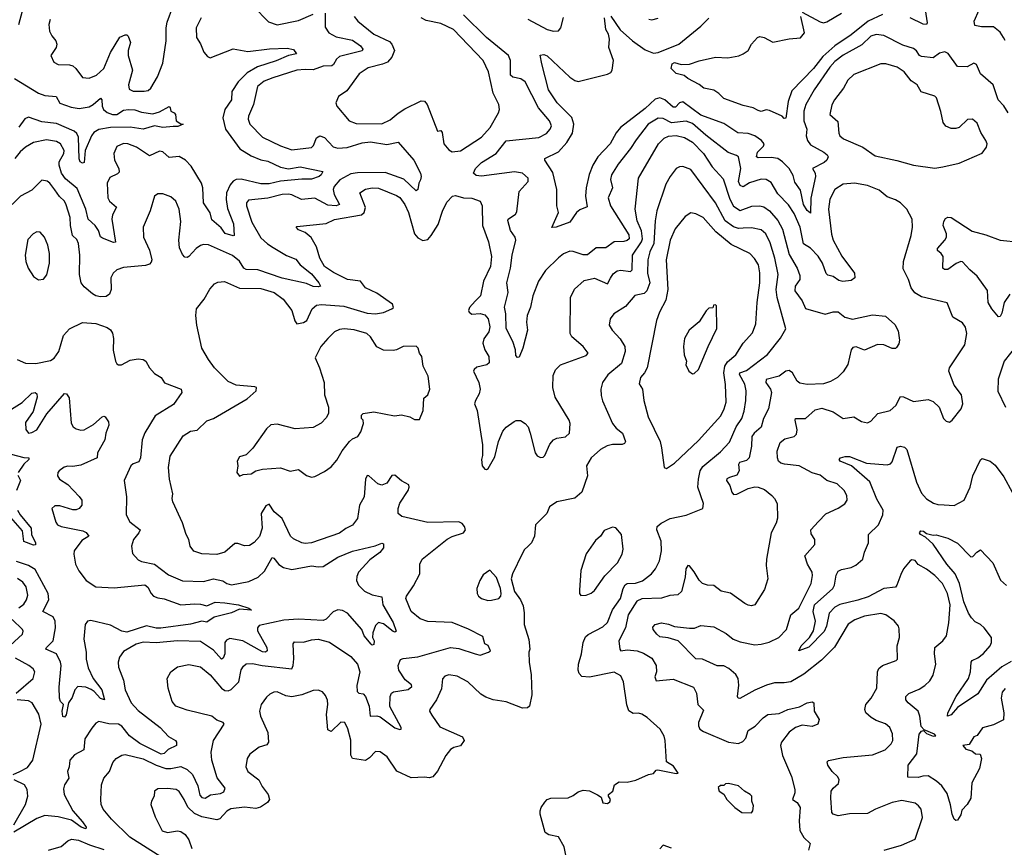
# Model space of a CAD drawing. Extents: x 2143765 to 2212931, y 878955 to 1017455.
# Tile 208 of 256: x 2149510 to 2155531, y 988712 to 993774. Entities that reach past the tile are written whole.
import ezdxf

# ---------------------------------------------------------------- set-up
doc = ezdxf.new("R2010")
doc.units = 0

msp = doc.modelspace()

# ---------------------------------------------------------------- linework, layer by layer
at = {"layer": '0CON20XD'}
for points in [[(2149525, 993827.1), (2149503.2, 993743.2)], [(2149697.1, 993775), (2149688.6, 993745), (2149692.5, 993705), (2149706, 993675), (2149731.9, 993645), (2149736.9, 993625), (2149732.5, 993605), (2149700, 993555), (2149718.8, 993515), (2149745, 993500), (2149815, 993497.5), (2149835, 993491.5), (2149854.4, 993475), (2149895, 993420.8), (2149935, 993416.7), (2149980.8, 993435), (2150025.4, 993475), (2150066.6, 993573.4), (2150122.7, 993667.3), (2150155, 993682.4), (2150165, 993682.5), (2150174, 993674), (2150187.3, 993635), (2150173.3, 993585), (2150174.7, 993554.7), (2150199.5, 993465), (2150175.7, 993375), (2150179.5, 993349.5), (2150205, 993337.1), (2150272.1, 993337.9), (2150295, 993342.2), (2150312.9, 993355), (2150353.5, 993425), (2150385, 993508.8), (2150405.9, 993645), (2150405.6, 993725), (2150411.7, 993758.3), (2150446.2, 993853.8)], [(2150939.2, 993855), (2151032.2, 993762.2), (2151085, 993743.6), (2151215, 993769.3), (2151305, 993807.7)], [(2154295, 993821.2), (2154405, 993761.3), (2154425, 993756.2), (2154445, 993761.1), (2154535, 993813.6)], [(2155040.4, 993875), (2155058.6, 993755), (2155054.1, 993745.9), (2155035, 993746.5), (2154955, 993785.9)], [(2155526.4, 993665), (2155505, 993697.8), (2155465, 993730), (2155390.3, 993730.3), (2155349.7, 993739.7), (2155347.2, 993765), (2155376.1, 993835)], [(2150619.2, 993785), (2150588.5, 993725), (2150591.1, 993665), (2150616.4, 993626.4), (2150635.8, 993575), (2150658.8, 993548.8), (2150675, 993541.2), (2150815, 993595.6), (2150905, 993579.1), (2151037, 993597), (2151145, 993600.4), (2151185, 993591.4), (2151203.3, 993565), (2151154.1, 993555.9), (2151078, 993522), (2150965, 993486.3), (2150900.4, 993449.6), (2150845.3, 993395), (2150806.7, 993335), (2150806.2, 993285), (2150765.3, 993224.7), (2150753.3, 993175), (2150769.4, 993105), (2150856.1, 992985), (2150925, 992942.4), (2150985, 992917.6), (2151028.3, 992908.3), (2151105, 992871.9), (2151155, 992863.1), (2151225, 992874.2), (2151363.3, 992845), (2151354.2, 992825), (2151342, 992815), (2151295, 992799.1), (2151235, 992799.6), (2151105, 992787.3), (2151035, 992770.7), (2150985, 992771.2), (2150865, 992798.6), (2150835, 992797.2), (2150815, 992786.2), (2150796.4, 992765), (2150774, 992716), (2150772.2, 992675), (2150780.5, 992620.5), (2150816.8, 992525), (2150822.5, 992455), (2150815, 992452), (2150767.1, 992467.1), (2150741.8, 992501.8), (2150685, 992550), (2150675, 992593.8), (2150633.8, 992655), (2150630.9, 992745), (2150622.9, 992775), (2150558.9, 992878.9), (2150525, 992915.6), (2150485, 992938.5), (2150425, 992931.5), (2150385.4, 992965.4), (2150365, 992969.4), (2150305, 992941.2), (2150225, 992994.4), (2150171.2, 993015), (2150145, 993017.7), (2150105, 992999.2), (2150085.7, 992955), (2150090, 992915), (2150117.3, 992865), (2150118.2, 992841.8), (2150108.7, 992831.3), (2150061.1, 992808.9), (2150044.7, 992775.3), (2150048.9, 992685), (2150059.5, 992665), (2150101.7, 992628.3), (2150078.5, 992581.5), (2150073.7, 992555), (2150096.5, 992413.5), (2150085, 992410.8), (2150017.3, 992437.3), (2150005, 992446.2), (2149991.5, 992485), (2149971.5, 992515), (2149928.2, 992555), (2149914.8, 992615), (2149862.4, 992742.4), (2149790.6, 992800.6), (2149766.3, 992835), (2149751.9, 992885), (2149752.2, 992905), (2149780.8, 992955), (2149782.9, 992975), (2149760.6, 993015), (2149735, 993030), (2149675, 993039.1), (2149595, 993023.6), (2149545, 992995.4), (2149513.4, 992966.6), (2149480.4, 992925)], [(2151377.9, 993815), (2151378.8, 993728.8), (2151400.9, 993695), (2151445, 993669.3), (2151545, 993649.7), (2151593.5, 993615), (2151609.4, 993595), (2151605.3, 993584.7), (2151465, 993548.5), (2151446.7, 993533.3), (2151430, 993500), (2151418, 993492), (2151365, 993490.9), (2151305, 993467.7), (2151255, 993470.7), (2151205, 993464.8), (2151058.8, 993418.8), (2151005, 993397.9), (2150965, 993365.6), (2150940.8, 993255), (2150909.6, 993185), (2150907.3, 993165), (2150917.8, 993135), (2150994.3, 993055), (2151105, 993002.3), (2151175, 992978.2), (2151295, 992991.8), (2151307.3, 993005), (2151325, 993052), (2151345.8, 993064.2), (2151375, 993053.5), (2151427, 992997), (2151455, 992988), (2151513, 992993), (2151605, 993021.2), (2151655, 993027.9), (2151755, 993011.1), (2151824.3, 993024.3), (2151920.4, 992915), (2151961.8, 992835), (2151965.5, 992815), (2151960.6, 992795), (2151950, 992775), (2151944.2, 992735.8), (2151935, 992728), (2151858.2, 992798.2), (2151745, 992839.6), (2151575, 992838.4), (2151535, 992831.7), (2151468.2, 992795), (2151432.9, 992755), (2151428.1, 992735), (2151432.4, 992705), (2151465.5, 992645), (2151444.8, 992635.2), (2151395, 992639.5), (2151315, 992682.4), (2151233.9, 992673.9), (2151175, 992704.1), (2151155, 992708.2), (2151115, 992704.3), (2151027.6, 992682.4), (2150908.9, 992671.1), (2150897.1, 992655), (2150896.7, 992635), (2150928.9, 992535), (2150985, 992439.5), (2151025, 992402.5), (2151059.5, 992380.5), (2151142.1, 992332.1), (2151199.6, 992309.6), (2151226.1, 992275), (2151295, 992219.5), (2151340, 992165), (2151348.8, 992145), (2151335, 992139.5), (2151305, 992142.4), (2151265, 992160.5), (2151115, 992193.5), (2150965.9, 992244.1), (2150895, 992246), (2150881.8, 992255), (2150855, 992296.6), (2150811.3, 992331.3), (2150665, 992396.9), (2150635, 992399.6), (2150615, 992393.5), (2150588.9, 992375), (2150545, 992326.5), (2150535, 992320), (2150520.9, 992320.9), (2150505, 992338), (2150488.5, 992378.5), (2150482.9, 992425), (2150495, 992540), (2150486.1, 992616.1), (2150465.4, 992665.4), (2150435, 992691.4), (2150385, 992709.2), (2150355, 992710), (2150334.4, 992695.6), (2150308.6, 992605), (2150264.4, 992505), (2150267.8, 992445), (2150303.8, 992365), (2150318.8, 992305), (2150315, 992290.8), (2150305, 992280), (2150280, 992270), (2150145, 992259.4), (2150104.2, 992245), (2150081.9, 992225), (2150067.8, 992195), (2150069.5, 992125), (2150058.9, 992095), (2150039.2, 992080.8), (2150005, 992078.5), (2149975, 992085.5), (2149955, 992097.5), (2149905, 992140), (2149886.9, 992165), (2149875.4, 992215), (2149878.2, 992335), (2149870.8, 992405), (2149859.5, 992429.5), (2149832.5, 992455), (2149821.6, 992515), (2149820, 992565), (2149795, 992642), (2149783.5, 992665), (2149753.9, 992693.9), (2149725, 992734.5)], [(2151554.6, 993794.6), (2151577.1, 993765), (2151675, 993685.4), (2151770.9, 993640.9), (2151786.8, 993625), (2151802.8, 993585), (2151786.7, 993545), (2151759.5, 993515), (2151728.5, 993501.5), (2151640.3, 993479.7), (2151585.9, 993444.1), (2151510.4, 993339.6), (2151459.2, 993305), (2151444.2, 993265), (2151449.2, 993245), (2151524.3, 993155), (2151568.6, 993138.6), (2151725, 993137.7), (2151775, 993160.9), (2151825, 993202.1), (2151865, 993229.6), (2151965, 993277.5), (2151985, 993276.4), (2152001.3, 993255), (2152065, 993092.5), (2152085, 993096.7), (2152093.9, 993083.9), (2152104.4, 993014.4), (2152135, 992977.5), (2152155, 992965.7), (2152205, 992972.5)], [(2152205, 992972.5), (2152335, 993055.6), (2152387.3, 993115), (2152437.1, 993205), (2152444, 993225), (2152439.2, 993255), (2152405.3, 993325.3), (2152376.2, 993455), (2152344.4, 993525), (2152163.8, 993713.8), (2152085, 993752), (2151995, 993768.9), (2151964.6, 993785)], [(2154394.6, 990705.4), (2154438.6, 990751.4), (2154515, 990787.1), (2154556.3, 990813.7), (2154569.2, 990835), (2154567.1, 990865), (2154552, 990895), (2154509.2, 990935), (2154445, 990955.6), (2154405, 990988.6), (2154355, 991002.5), (2154276.7, 991045), (2154186.4, 991056.4), (2154165, 991062.9), (2154150.8, 991075), (2154142.9, 991095), (2154142.5, 991135), (2154160.8, 991189.2), (2154189.3, 991210.7), (2154245, 991225.6), (2154261.1, 991238.9), (2154263.9, 991265), (2154251.1, 991325), (2154254.2, 991335), (2154315, 991335.6), (2154375, 991389.1), (2154415, 991399.1), (2154484, 991375), (2154545, 991334.2), (2154610, 991345), (2154657.5, 991317.5), (2154695, 991309.2), (2154715, 991319.2), (2154758, 991365), (2154832, 991385), (2154866.7, 991415), (2154895, 991468.8), (2154915, 991467.1), (2154975, 991438.6), (2155065, 991452), (2155095, 991438.8), (2155133.3, 991405), (2155158.8, 991335), (2155175, 991318), (2155195, 991312.5), (2155211.2, 991325), (2155266.2, 991395), (2155276.7, 991425), (2155269.5, 991479.5), (2155225, 991540), (2155191.4, 991625), (2155195.8, 991645), (2155289.4, 991785), (2155301.9, 991855), (2155293, 991893), (2155275, 991920), (2155215.6, 991955.6), (2155182.3, 992042.3), (2155025, 992078.8), (2154983.8, 992103.8), (2154960.8, 992135), (2154945, 992186.2), (2154911.3, 992251.3), (2154914.6, 992295.4), (2154960.9, 992455), (2154968.5, 992505), (2154967.5, 992555), (2154934.4, 992615), (2154895.8, 992655), (2154865, 992673.3), (2154815, 992690), (2154765, 992732.7), (2154695, 992759.7), (2154614.8, 992774.8), (2154545, 992768.6), (2154495, 992736.7), (2154464.2, 992675.8), (2154456.6, 992615), (2154473.3, 992463.3), (2154484.1, 992425), (2154537.9, 992327.9), (2154614.2, 992225), (2154616.2, 992195), (2154595, 992178.6), (2154543.6, 992173.6), (2154519.1, 992179.1), (2154485, 992203.1), (2154451.7, 992211.7), (2154442.4, 992222.4), (2154419.2, 992285), (2154391.7, 992328.3), (2154345, 992376.5), (2154303.7, 992403.7), (2154281.6, 992505), (2154245, 992589.5), (2154211.2, 992641.2), (2154145, 992708.5), (2154105, 992777.9), (2154075, 992796), (2154045, 992799.7), (2153972.5, 992777.5), (2153935, 992752.3), (2153915, 992760.4), (2153905.7, 992785), (2153919.5, 992865), (2153904.7, 992934.7), (2153894, 992944), (2153841.6, 992961.6), (2153705, 993068.2), (2153625, 993139.5), (2153585, 993153.4), (2153495, 993142.8), (2153445, 993170), (2153415, 993172.7), (2153353.7, 993136.3), (2153279.5, 993040.5), (2153244.2, 992985.8), (2153168.7, 992891.3), (2153129.1, 992825), (2153122.7, 992797.3), (2153135.4, 992745), (2153109.3, 992685), (2153123.1, 992635), (2153235, 992458.1), (2153236.4, 992435), (2153225, 992423.9), (2153205, 992417.8), (2153144.4, 992415.6), (2153095, 992378.1), (2153035, 992379.6), (2152983.2, 992336.8), (2152955, 992335.6), (2152895, 992357.1), (2152875, 992358.6), (2152835, 992343.1), (2152805, 992318.8), (2152725, 992240), (2152682.1, 992175), (2152647.5, 992085), (2152633.2, 992016.8), (2152613.8, 991965), (2152608.9, 991925), (2152616.2, 991875), (2152586.4, 991765), (2152565, 991710), (2152555, 991707.5), (2152545, 991720), (2152542.5, 991755), (2152525.4, 991805.4), (2152485.3, 991885), (2152482.5, 991975), (2152474.6, 992015.4), (2152496.8, 992105), (2152488.8, 992165), (2152512.1, 992255), (2152521.8, 992335), (2152543.8, 992425), (2152539.5, 992445), (2152510.9, 992485), (2152494.6, 992545.4), (2152497.1, 992555), (2152541.4, 992585), (2152550.7, 992599.3), (2152565, 992723.3), (2152618.6, 992785), (2152620, 992805), (2152584.7, 992834.7), (2152535, 992843.2), (2152335, 992817.2), (2152302.2, 992822.2), (2152285.8, 992835), (2152297.8, 992865), (2152335, 992901.5), (2152424.4, 992955.6), (2152485, 993033.5), (2152685, 993054.6), (2152730.9, 993079.1), (2152753.1, 993105), (2152761.1, 993125), (2152749.5, 993155), (2152682.5, 993235), (2152600.5, 993395), (2152573.6, 993413.6), (2152525, 993423.8), (2152510.9, 993435), (2152512.4, 993525), (2152498.2, 993555), (2152365, 993666.2), (2152224.7, 993804.7)], [(2152617.1, 993777.1), (2152735, 993714.4), (2152775, 993704.2), (2152805, 993706.7), (2152818.8, 993725), (2152835, 993787.5)], [(2155554.4, 993205), (2155527.8, 993247.8), (2155493.5, 993285), (2155462.5, 993375), (2155385, 993442.5), (2155360, 993500), (2155345, 993508.8), (2155303.5, 993486.5), (2155245, 993488.8), (2155187.4, 993567.4), (2155167.3, 993577.3), (2155135, 993570.6), (2155095, 993540.9), (2155025, 993548.9), (2155012.2, 993555), (2154994, 993584), (2154975, 993598.8), (2154909.6, 993619.6), (2154795, 993678.7), (2154746.6, 993683.4), (2154715, 993673.1), (2154659.9, 993620.1), (2154545, 993557.6), (2154495, 993517.8), (2154464.7, 993485), (2154368.9, 993345), (2154317.8, 993255), (2154305.3, 993215), (2154304, 993155), (2154322.8, 993105), (2154319.7, 993065), (2154326.7, 993035), (2154345, 993009.7), (2154427.8, 992965), (2154447.7, 992947.7), (2154453.1, 992935), (2154445.5, 992915), (2154429.7, 992900.3), (2154356.9, 992865), (2154373.3, 992835), (2154376.7, 992815), (2154346.9, 992683.1), (2154345, 992590), (2154325, 992607.5), (2154302.6, 992645), (2154285, 992731.9), (2154249.9, 992779.9), (2154239.1, 992820.9), (2154215, 992864.5), (2154175, 992905.5), (2154146, 992925), (2154105, 992931.3), (2154025, 992930), (2154016, 992935), (2154021.5, 992965), (2154059, 993001), (2154063.1, 993015), (2154046, 993035), (2154005, 993064.7), (2153965, 993078.1), (2153902.1, 993082.1), (2153815, 993139.2), (2153675, 993190), (2153565, 993271.5), (2153545, 993265.5), (2153519.9, 993240.1), (2153505, 993238.4), (2153455, 993283.5), (2153425, 993297.4), (2153395, 993288.4), (2153335, 993230.4), (2153183.1, 993115), (2153157.5, 993082.5), (2153120.4, 993015), (2153045, 992935.5), (2153014.4, 992884.4), (2152992.8, 992827.2), (2152973.5, 992745), (2152970.5, 992695), (2152979.4, 992630.6), (2152935, 992612), (2152915, 992595.8), (2152875, 992536), (2152790, 992505), (2152764.2, 992504.2), (2152804.2, 992595), (2152794, 992635), (2152794.3, 992735), (2152770.6, 992840.6), (2152720.8, 992915), (2152722, 992925), (2152804.8, 992965.2), (2152856.1, 993023.9), (2152890.4, 993079.6), (2152899.1, 993135), (2152886.9, 993176.9), (2152797.1, 993265), (2152744.5, 993345), (2152703.1, 993505), (2152692.5, 993557.5), (2152715, 993560.8), (2152735, 993552.9), (2152875, 993423.5), (2152905, 993401.5), (2152925, 993395.5), (2153105, 993441.5), (2153125, 993451.9), (2153132.5, 993465), (2153141.4, 993525), (2153113.6, 993605), (2153117.5, 993655), (2153110.6, 993685), (2153094.6, 993715), (2153086.4, 993786.4)], [(2153125, 993795.5), (2153182.8, 993712.8), (2153256.9, 993645), (2153335, 993589.5), (2153385, 993568.9), (2153415, 993574.2), (2153541.4, 993625), (2153675.5, 993734.5), (2153725, 993784.2)], [(2153357.4, 993777.4), (2153375, 993774.4), (2153415, 993782.9)], [(2154785, 993806.1), (2154697.9, 993765), (2154595, 993681.6), (2154495, 993615.5), (2154421.5, 993548.5), (2154365, 993476.6), (2154230.8, 993339.2), (2154208.4, 993275), (2154195, 993172.5), (2154185, 993170), (2154172.5, 993185), (2154095, 993218.8), (2154075, 993223.8), (2154045, 993213.8), (2154025, 993218.8), (2153994.4, 993234.4), (2153935, 993248.6), (2153815, 993291.8), (2153785, 993323.3), (2153755, 993343.3), (2153693.8, 993355), (2153665, 993378), (2153595, 993414.3), (2153573.4, 993433.4), (2153525, 993445.5), (2153493.8, 993475), (2153500, 993505), (2153515, 993512.9), (2153555, 993500.6), (2153605, 993502.5), (2153665, 993523.1), (2153764.5, 993545.5), (2153839.5, 993540.5), (2153907.3, 993552.7), (2153934.5, 993565.5), (2153963.6, 993586.4), (2153984.6, 993625.4), (2154022, 993665), (2154035, 993670.8), (2154063.3, 993665), (2154115, 993636), (2154215, 993657.1), (2154285, 993663.5), (2154310, 993695), (2154286.9, 993793.1)], [(2155536.9, 993646.9), (2155526.4, 993665)], [(2155105, 992866.9), (2155155, 992873.5), (2155255, 992896.9), (2155395, 992958), (2155422, 992995), (2155425.8, 993015), (2155418.6, 993035), (2155386.9, 993085), (2155365, 993142), (2155336.4, 993166.4), (2155305, 993164.2), (2155255, 993115.6), (2155235, 993108.2), (2155205, 993108.5), (2155172.7, 993122.7), (2155156.2, 993146.2), (2155143.4, 993213.4), (2155116.4, 993296.4), (2155105, 993306.9), (2155022.4, 993332.4), (2154998, 993375), (2154960.9, 993400.9), (2154917.8, 993455), (2154875, 993483.5), (2154805.4, 993505.4), (2154775, 993504.7), (2154610.8, 993439.2), (2154573.3, 993405), (2154547.8, 993355), (2154491.9, 993285), (2154476.2, 993253.8), (2154462.9, 993195), (2154511.8, 993151.8), (2154519.7, 993079.7), (2154525.8, 993065), (2154548, 993045), (2154665, 992993.8), (2154741.7, 992941.7), (2154873.8, 992913.8), (2154975, 992884.4), (2155105, 992866.9)], [(2149479.4, 993415), (2149625, 993324.6), (2149665, 993310), (2149733.8, 993305), (2149755, 993264.6), (2149825, 993238.9), (2149875, 993231.9), (2149935, 993241.6), (2149959.6, 993255), (2150005, 993294.3), (2150013.6, 993283.6), (2150014.8, 993244.8), (2150022.1, 993225), (2150045, 993206.8), (2150077.5, 993195), (2150105, 993195.3), (2150145, 993220.2), (2150176, 993226), (2150215, 993222.9), (2150255, 993209.1), (2150325, 993198.6), (2150365, 993210), (2150423.8, 993243.8), (2150431.2, 993235), (2150433.8, 993215), (2150455.7, 993205.7), (2150464, 993195), (2150467.5, 993155), (2150495, 993137.5), (2150510, 993135), (2150477.9, 993122.1), (2150449.1, 993120.9), (2150385, 993114.8), (2150335, 993124.7), (2150265, 993104.3), (2150186.7, 993116.7), (2150065, 993115.7), (2149995, 993103.2), (2149963.6, 993085), (2149949.3, 993065), (2149911.2, 992975), (2149905, 992900), (2149895, 992896), (2149880.8, 992905), (2149873.8, 992923.8), (2149870.2, 993055), (2149858.9, 993078.9), (2149843.5, 993093.5), (2149735, 993138.8), (2149645, 993149.7), (2149565, 993178.8), (2149542.3, 993167.7), (2149505, 993118)], [(2152632.2, 991245), (2152662.9, 991125), (2152675, 991106.2), (2152695, 991096.2), (2152711.7, 991098.3), (2152721.7, 991108.3), (2152750.9, 991179.1), (2152775, 991204.3), (2152795.4, 991214.6), (2152847.6, 991222.4), (2152872, 991245), (2152875.8, 991305), (2152870.6, 991325), (2152785.5, 991465.5), (2152770.6, 991525), (2152772.4, 991597.6), (2152786.8, 991633.2), (2152816.8, 991663.2), (2152975, 991721.4), (2152986, 991735), (2152956, 991776), (2152887.1, 991835), (2152876.7, 991855), (2152877.5, 992075), (2152903.2, 992126.8), (2152960.9, 992179.1), (2153025, 992194.4), (2153105, 992159.4), (2153123.3, 992193.3), (2153139.3, 992220.7), (2153162.6, 992237.4), (2153185, 992241.6), (2153245, 992233.9), (2153255, 992244), (2153257.1, 992335), (2153311.6, 992415), (2153317.9, 992435), (2153312.4, 992482.4), (2153286.8, 992545), (2153274, 992615), (2153294.6, 992805), (2153415.3, 993014.7), (2153450.1, 993049.9), (2153478, 993062), (2153525, 993065.8), (2153575, 993054.7), (2153625, 993025.3), (2153690.9, 992955), (2153745.4, 992875), (2153811.3, 992801.3), (2153852.7, 992677.3), (2153875, 992632.9), (2153915, 992607.8), (2153986.6, 992633.4), (2154035, 992636.2), (2154060.7, 992630.7), (2154095, 992606.2), (2154146.3, 992546.3), (2154174, 992494), (2154215, 992338.1), (2154263.8, 992255), (2154280.1, 992210.1), (2154280, 992185), (2154252.9, 992145), (2154249.7, 992115), (2154295, 992055.8), (2154315, 992007.5), (2154435, 991973.1), (2154485, 991987.3), (2154515, 991988.5), (2154555, 991955.7), (2154602.7, 991942.7), (2154725, 991968.6), (2154805, 991961.2), (2154860.6, 991910.6), (2154880.9, 991870.9), (2154890, 991815), (2154885, 991792.5), (2154870.8, 991769.2), (2154865, 991763.8), (2154845, 991764), (2154795, 991785.8), (2154755, 991788), (2154675, 991754), (2154625, 991773.3), (2154605, 991768.8), (2154594, 991755), (2154573.3, 991665), (2154545, 991620), (2154511.2, 991585), (2154468.6, 991561.4), (2154425, 991547.5), (2154325, 991542.5), (2154281.4, 991551.4), (2154263.2, 991563.2), (2154235, 991614.3), (2154215, 991629.5), (2154195, 991624.5), (2154155, 991594.7), (2154075.5, 991574.5), (2154073.2, 991555), (2154101.1, 991515), (2154106.4, 991495), (2154089.2, 991395), (2154058.8, 991335), (2154045, 991283.1), (2154000.9, 991245), (2153986.9, 991225), (2153984.6, 991165), (2153971.5, 991095), (2153955, 991077.8), (2153911.4, 991065), (2153906.4, 991053.6), (2153909.3, 991015), (2153895, 990988.9), (2153850, 990975), (2153833.6, 990966.4), (2153832.2, 990955), (2153853.4, 990925), (2153865, 990884), (2153875, 990870.5), (2153895, 990873.2), (2153965, 990907.3), (2154005, 990916.4), (2154025, 990914.5), (2154065, 990900), (2154109.2, 990865), (2154126.4, 990846.4), (2154141.4, 990815), (2154143.1, 990725), (2154135.6, 990695), (2154105.6, 990635), (2154076.3, 990473.7), (2154074.4, 990435), (2154084.3, 990355), (2154065, 990290), (2154006.2, 990195), (2153985, 990189.2), (2153965, 990194.3), (2153943.5, 990203.5), (2153856.2, 990266.2), (2153799.3, 990279.3), (2153755, 990312.9), (2153715, 990315.6), (2153685, 990325.6), (2153665, 990345.7), (2153635, 990398.1), (2153605, 990433.8), (2153595, 990436.2), (2153582.5, 990415), (2153580, 990365), (2153556.1, 990276.1), (2153534.4, 990255.6), (2153485, 990252.1), (2153435, 990236.6), (2153315, 990231.2), (2153282.9, 990217.1), (2153231.1, 990135), (2153213.7, 990055), (2153174.3, 989975), (2153178.9, 989925), (2153185, 989914.6), (2153225, 989920.3), (2153285, 989914.2), (2153325, 989899.3), (2153375, 989868.2), (2153402.5, 989825), (2153403.6, 989786.4), (2153394.1, 989754.1), (2153401.4, 989731.4), (2153505, 989740.6), (2153631.1, 989691.1), (2153649.5, 989655), (2153657.5, 989585), (2153690.7, 989550.7), (2153660, 989475), (2153660.6, 989455), (2153670, 989435), (2153690.5, 989420.5), (2153845, 989355.4), (2153905, 989346.9), (2153931.3, 989358.7), (2153949.6, 989380.4), (2153965, 989426), (2154007.4, 989452.6), (2154055.6, 989504.4), (2154085, 989524.3), (2154155, 989530.8), (2154207.5, 989555), (2154277.6, 989572.4), (2154325, 989595.6), (2154355, 989601.2), (2154365.8, 989595.8), (2154368.8, 989545), (2154398.8, 989495), (2154390, 989465), (2154355, 989452), (2154295, 989460), (2154254.1, 989445.9), (2154215, 989416.2), (2154167.5, 989355), (2154162.2, 989335), (2154175, 989273.3), (2154228.5, 989145), (2154250.9, 989065), (2154250.4, 989045), (2154235.8, 989005), (2154265, 988986), (2154281.9, 988955), (2154275.7, 988874.3), (2154280.6, 988815), (2154305, 988772.9), (2154344, 988735), (2154333.8, 988695)], [(2152850, 988665), (2152839.2, 988715), (2152805, 988776.7), (2152745, 988788.8), (2152722.7, 988802.7), (2152692, 988915), (2152692, 988935), (2152698, 988955), (2152720.9, 988989.1), (2152735, 989003.8), (2152757.3, 989012.7), (2152865, 989015.6), (2152895, 989028.6), (2152925, 989052), (2152955, 989060.8), (2152995, 989057.5), (2153043.8, 989033.8), (2153065, 989020), (2153076.7, 988985), (2153105, 988980), (2153119.2, 988990.8), (2153123.3, 989005), (2153110, 989025), (2153110, 989035), (2153137.5, 989055), (2153147.5, 989095), (2153175, 989112.5), (2153225, 989110.8), (2153277.8, 989122.2), (2153355, 989156.7), (2153385, 989163.3), (2153402.5, 989185), (2153412.9, 989187.1), (2153525, 989162.9), (2153537.5, 989165), (2153507.6, 989207.6), (2153465.7, 989235.7), (2153457.8, 989365), (2153451.1, 989391.1), (2153426, 989435), (2153346.7, 989506.7), (2153315, 989526.9), (2153295, 989533.1), (2153261.7, 989531.7), (2153235, 989548), (2153223.3, 989583.3), (2153201.4, 989725), (2153185, 989761.2), (2153145, 989784.4), (2152995, 989752.7), (2152947.2, 989757.2), (2152930.6, 989775), (2152924.5, 989795), (2152927.8, 989832.2), (2152945.5, 989895), (2152955.4, 989965), (2152970.7, 989999.3), (2152985.8, 990014.2), (2153075, 990060), (2153105, 990086.9), (2153134.1, 990165), (2153184.7, 990235), (2153200.2, 990295), (2153212.6, 990317.4), (2153225, 990325.3), (2153275, 990327.4), (2153318.8, 990341.2), (2153374.5, 990385), (2153397.1, 990415), (2153421.8, 990465), (2153433.8, 990525), (2153432.9, 990585), (2153406.5, 990655), (2153408.9, 990675), (2153433.1, 990695), (2153487.3, 990722.7), (2153585, 990743.1), (2153687.5, 990785), (2153691.2, 990815), (2153657.5, 990915), (2153660, 990965), (2153671.2, 991015), (2153687.6, 991042.4), (2153795, 991130.5), (2153850.1, 991189.9), (2153890.3, 991285), (2153925.9, 991335), (2153940.7, 991379.3), (2153951.3, 991445), (2153952, 991505), (2153944, 991545), (2153910.7, 991605), (2153913.5, 991615), (2153955, 991628.6), (2154082.9, 991727.1), (2154163, 991827), (2154195.6, 991884.4), (2154141.3, 992075), (2154136.7, 992125), (2154147.1, 992215), (2154126.7, 992315), (2154099, 992409), (2154071.8, 992465), (2154045, 992490), (2153985, 992501.6), (2153935, 992498.4), (2153905, 992498.2), (2153875, 992507.5), (2153824.3, 992544.3), (2153764.8, 992654.8), (2153615, 992858.1), (2153565, 992875.7), (2153545, 992874.3), (2153525, 992864.2), (2153486.9, 992815), (2153462.1, 992767.9), (2153405.3, 992604.7), (2153395.8, 992544.2), (2153388.3, 992405), (2153364.3, 992355), (2153351.8, 992305), (2153350, 992225), (2153362.9, 992165), (2153344, 992115), (2153329.6, 992100.4), (2153271.8, 992088.2), (2153215, 992019.2), (2153144.2, 991975), (2153120, 991945), (2153114.2, 991905.8), (2153132, 991875), (2153182.4, 991822.4), (2153209.6, 991775), (2153213.4, 991745), (2153189.4, 991670.6), (2153107, 991603), (2153073.3, 991555), (2153063.1, 991515), (2153065.6, 991475), (2153073.8, 991443.8), (2153135, 991304.2), (2153156.9, 991275), (2153195.9, 991245.9), (2153214.4, 991195), (2153207.5, 991182.5), (2153194.6, 991175.4), (2153135, 991175.4), (2153102.1, 991167.9), (2153062.5, 991145), (2153004.2, 991095), (2152975.7, 991045), (2152981.4, 990985), (2152948.1, 990885), (2152905, 990848.1), (2152795, 990826), (2152750, 990795), (2152734, 990755), (2152663.3, 990685), (2152658.8, 990615), (2152638.8, 990575), (2152618.3, 990551.7), (2152597, 990533), (2152582.1, 990507.9), (2152523.8, 990385), (2152515.8, 990355), (2152535, 990276.7), (2152572, 990225), (2152588.3, 990188.3), (2152595.6, 990145.6), (2152595.8, 990075), (2152623.6, 989983.6), (2152628.8, 989925), (2152623.8, 989905), (2152626, 989845), (2152636.8, 989766.8), (2152642.2, 989645), (2152627.1, 989575), (2152615, 989565.8), (2152585, 989563.3), (2152485, 989601.9), (2152405, 989614.4), (2152359.8, 989629.8), (2152329.8, 989649.8), (2152251.2, 989725), (2152185, 989758.6), (2152135, 989767.5), (2152110.3, 989759.7), (2152095, 989742.5), (2152089.4, 989680.6), (2152058.9, 989615), (2152017.5, 989555), (2152016, 989545), (2152029.8, 989519.8), (2152079.8, 989449.8), (2152218.8, 989388.8), (2152227.5, 989365), (2152206.1, 989333.9), (2152165, 989323.6), (2152145, 989311.1), (2152115, 989274.3), (2152065, 989177.1), (2152036.1, 989143.9), (2152015, 989136.7), (2151985, 989141.5), (2151905, 989137.1), (2151817, 989177), (2151757.5, 989265), (2151715, 989295.8), (2151685, 989298), (2151650.1, 989259.9), (2151625, 989243.8), (2151545, 989255.8), (2151534.6, 989275), (2151535, 989366.7), (2151517.2, 989437.2), (2151498, 989475), (2151475, 989478.6), (2151415, 989420), (2151395, 989430), (2151386.7, 989525), (2151395.5, 989585), (2151393.2, 989613.2), (2151380.9, 989640.9), (2151362.7, 989662.7), (2151335, 989674), (2151305, 989671.4), (2151235.4, 989644.6), (2151175, 989632.7), (2151137.8, 989637.8), (2151085, 989662.5), (2151065, 989660.8), (2151040.3, 989649.7), (2151019.1, 989630.9), (2150987.5, 989585), (2150977.5, 989545), (2150981.9, 989515), (2151028.1, 989415), (2151031.4, 989355), (2151021.9, 989338.1), (2150975.6, 989324.4), (2150917.9, 989282.1), (2150901.4, 989255), (2150892.5, 989205), (2150906, 989175), (2150973.1, 989125), (2150992.5, 989085), (2151029.6, 989035), (2151038, 989005), (2151025, 988985.5), (2150981.9, 988958.1), (2150955, 988948.7), (2150885, 988958.6), (2150802.2, 988947.8), (2150777, 988933), (2150735, 988885.5), (2150715, 988879.6), (2150625, 988898), (2150579.1, 988919.1), (2150538.1, 988958.1), (2150515.6, 989004.4), (2150485, 989054), (2150466.7, 989065), (2150415, 989072.5), (2150355, 989070), (2150334, 989056), (2150333.3, 989025), (2150316.7, 988995), (2150313.3, 988975), (2150338.3, 988898.3), (2150382.4, 988812.4), (2150415, 988802.5), (2150475, 988813.3), (2150495, 988810), (2150521.4, 988791.4), (2150545, 988757.5), (2150563.9, 988705)], [(2149725, 992734.5), (2149695, 992774.4), (2149677.6, 992787.6), (2149645, 992792.5), (2149585, 992732.5), (2149514.6, 992695.4), (2149464.2, 992645)], [(2150374.3, 988655), (2150184.8, 988774.8), (2150072.5, 988885), (2150020.6, 988945), (2150008.6, 988975), (2150005.6, 989005), (2150010.6, 989095), (2150025.8, 989135), (2150059.2, 989175), (2150079.4, 989230.6), (2150100, 989255), (2150135, 989275.6), (2150155, 989280), (2150265, 989254.3), (2150345.1, 989215.1), (2150405, 989194.4), (2150435, 989193.6), (2150495, 989205.8), (2150535, 989188.9), (2150567.1, 989157.1), (2150598.9, 989088.9), (2150612.2, 989032.2), (2150625, 989016.4), (2150645, 989012.7), (2150676.7, 989033.3), (2150738.1, 989041.9), (2150758.8, 989051.2), (2150766.9, 989075), (2150718, 989138), (2150684.7, 989245), (2150680.8, 989295), (2150694.6, 989365), (2150761.4, 989465), (2150754, 989475), (2150715, 989490), (2150685, 989513.6), (2150535, 989550.5), (2150465, 989575.8), (2150443.6, 989603.6), (2150417.5, 989685), (2150412, 989745), (2150433.8, 989785), (2150475, 989817.1), (2150545, 989830.5), (2150615, 989815.5), (2150675, 989767.8), (2150745.3, 989685.3), (2150765, 989672.1), (2150785, 989668.8), (2150802.8, 989677.2), (2150850, 989725), (2150865, 989798), (2150878.9, 989821.1), (2150896.2, 989833.8), (2150933.2, 989836.8), (2150994, 989824), (2151175, 989803.3), (2151183.2, 989825), (2151186.8, 989865), (2151182.3, 989957.7), (2151191.7, 989968.3), (2151245, 989967.1), (2151295, 989981.3), (2151335, 989984.7), (2151405, 989967.9), (2151535, 989879.4), (2151575, 989832.9), (2151590.4, 989785), (2151572.3, 989702.3), (2151574.6, 989664.6), (2151585, 989656), (2151610.9, 989650.9), (2151625, 989633.8), (2151648, 989575), (2151654, 989515), (2151695, 989516.5), (2151715, 989510.3), (2151805, 989443.3), (2151835, 989432), (2151842.5, 989435), (2151843.8, 989445), (2151772.8, 989572.8), (2151775.3, 989634.7), (2151784.2, 989655.7), (2151795.9, 989664.1), (2151885, 989678.2), (2151907.9, 989695), (2151906.6, 989706.6), (2151867.6, 989737.6), (2151828.2, 989795), (2151824.7, 989825.3), (2151839.2, 989860.8), (2151855, 989867.9), (2151945, 989877.7), (2152145, 989935.3), (2152195, 989928.4), (2152295, 989895.5), (2152325, 989888.1), (2152377.5, 989905), (2152390, 989915), (2152375, 989946.7), (2152355, 989957.5), (2152341.7, 990001.7), (2152255, 990046.2), (2152155, 990087.5), (2152005, 990093.1), (2151959.2, 990109.2), (2151904.5, 990155), (2151871.9, 990235), (2151875, 990248.8), (2151918.5, 990311.5), (2151956.7, 990385), (2151956.9, 990445), (2151971.9, 990475), (2152123.2, 990596.8), (2152155, 990614.1), (2152225, 990636.2), (2152235.8, 990655), (2152229.2, 990675), (2152215, 990693.8), (2152195, 990702.5), (2152005, 990700), (2151846.7, 990735), (2151825, 990753.8), (2151823.8, 990785), (2151835, 990817.1), (2151886.4, 990895), (2151892.2, 990915), (2151888.8, 990928.8), (2151845, 990953.1), (2151805, 990987.5), (2151785, 990985.8), (2151755, 990938.6), (2151725, 990926.9), (2151700.8, 990935), (2151645, 990984), (2151635, 990985.8), (2151624.6, 990965), (2151616.9, 990855), (2151588.5, 990805), (2151576, 990724), (2151545, 990683.3), (2151505, 990663.3), (2151465, 990633.6), (2151295, 990575.6), (2151255, 990570.6), (2151235, 990574.3), (2151185, 990598.6), (2151166.1, 990616.1), (2151115, 990722.9), (2151065.5, 990765), (2151035, 990812), (2151015, 990801.4), (2150986.8, 990755), (2150992, 990665), (2150976.5, 990613.5), (2150945, 990576.9), (2150915, 990558.1), (2150885, 990556.9), (2150845, 990571.1), (2150825, 990570.6), (2150765, 990518.1), (2150716.6, 990503.4), (2150625, 990508.1), (2150575, 990524), (2150552, 990555), (2150545.6, 990595.6), (2150529.2, 990625), (2150506.4, 990696.4), (2150446.1, 990826.1), (2150442, 990845), (2150446, 990875), (2150427.1, 990965), (2150420, 991035), (2150430, 991105), (2150510.2, 991229.8), (2150555, 991257.1), (2150595, 991264.3), (2150655, 991320), (2150695, 991334.4), (2150901.4, 991455), (2150955.6, 991505), (2150958.8, 991525), (2150948.1, 991528.1), (2150835, 991540), (2150785, 991561.4), (2150702, 991645), (2150664.2, 991695), (2150623.8, 991765), (2150593.8, 991905), (2150588, 991965), (2150592.5, 992005), (2150638, 992065), (2150673.2, 992126.8), (2150701.4, 992158.6), (2150721.7, 992168.3), (2150763.6, 992173.6), (2150855, 992131.8), (2150985, 992130.8), (2151065.8, 992105), (2151121.1, 992065), (2151174.5, 991995), (2151192.5, 991932.5), (2151205, 991914.3), (2151245, 991921.8), (2151266, 991934), (2151298.9, 992005), (2151325, 992027.3), (2151355, 992031.8), (2151492.6, 992022.6), (2151635, 991980), (2151685.3, 991974.7), (2151735, 991983.8), (2151786.2, 992005), (2151795.8, 992015), (2151790, 992035), (2151695, 992100.9), (2151625, 992134.6), (2151594.6, 992174.6), (2151515, 992184.7), (2151428.8, 992228.8), (2151375, 992264.5), (2151345, 992316.2), (2151326, 992386), (2151293.1, 992443.1), (2151255, 992473.3), (2151215, 992490), (2151200, 992505), (2151205, 992510), (2151385, 992528.5), (2151435, 992552), (2151600, 992580), (2151616.1, 992595), (2151624.1, 992625), (2151590, 992715), (2151625, 992737.1), (2151665, 992745.3), (2151705, 992743.4), (2151815, 992700), (2151835, 992686.5), (2151865, 992643.1), (2151886.8, 992595), (2151924.2, 992464.2), (2151945, 992439.5), (2151975, 992424.6), (2152005, 992430.5), (2152025.9, 992454.1), (2152068.8, 992521.2), (2152095, 992603.3), (2152122.1, 992657.9), (2152156, 992694), (2152175, 992700), (2152225, 992685.5), (2152275, 992682.2), (2152325, 992663.8), (2152338.6, 992635), (2152340, 992515), (2152377.5, 992415), (2152395.5, 992325), (2152388.2, 992265), (2152346.1, 992175), (2152328.8, 992085), (2152295, 992052.3), (2152260, 992015), (2152254.6, 991995), (2152258.5, 991985), (2152275, 991972.9), (2152325, 991978.2), (2152355, 991969.1), (2152375.4, 991945), (2152384.6, 991895.4), (2152379.5, 991865), (2152348.6, 991821.4), (2152342.2, 991795), (2152354.4, 991755), (2152378.6, 991715), (2152380, 991675), (2152367.3, 991662.7), (2152305, 991649.2), (2152288.8, 991635), (2152286, 991625), (2152317.8, 991555), (2152325.6, 991515), (2152320.6, 991485), (2152296.7, 991445), (2152291.4, 991425), (2152307.5, 991385), (2152340.5, 991175), (2152340.5, 991109.5), (2152334.1, 991084.1), (2152338.8, 991045), (2152355, 991026.2), (2152365, 991023.8), (2152375, 991030), (2152415, 991100), (2152438.5, 991195), (2152465, 991258), (2152485, 991281.4), (2152533.7, 991316.3), (2152547, 991323), (2152573, 991323), (2152602, 991305), (2152619.4, 991285), (2152632.2, 991245)], [(2153465, 991030), (2153515, 991061.2), (2153659.9, 991200.1), (2153797.9, 991352.1), (2153818.7, 991395), (2153829.3, 991435), (2153826.5, 991543.5), (2153814.8, 991615), (2153821.4, 991655), (2153838.4, 991681.6), (2153889.6, 991725), (2153934.5, 991795), (2153991.3, 991858.7), (2154012.3, 991915), (2154018.6, 992045), (2154035.9, 992165), (2154035.8, 992225.8), (2154027.1, 992275), (2154004.1, 992314.1), (2153975.3, 992345.2), (2153859.7, 992399.7), (2153766, 992476), (2153688.6, 992565), (2153645, 992587.8), (2153615, 992592.9), (2153579.4, 992570.6), (2153517.8, 992495), (2153486.8, 992425), (2153463.8, 992305), (2153473.2, 992125), (2153460.9, 992059.1), (2153422.7, 991985), (2153404.6, 991935.4), (2153346.4, 991645), (2153331.5, 991615), (2153305.4, 991585), (2153297.5, 991547.5), (2153318.1, 991515), (2153326.9, 991445), (2153352.2, 991345), (2153425.6, 991195), (2153434.3, 991155), (2153450, 991035), (2153465, 991030)], [(2155564.6, 992095), (2155529.6, 992045), (2155515, 991978.8), (2155505, 991958.8), (2155495, 991956.2), (2155454.5, 992005), (2155431.5, 992045), (2155427.3, 992117.3), (2155365.5, 992205), (2155319.5, 992245), (2155275, 992292.5), (2155265, 992295.7), (2155236.4, 992283.6), (2155185, 992245.6), (2155165, 992245.7), (2155154.6, 992254.6), (2155156.8, 992325), (2155145.3, 992345.3), (2155122.7, 992362.7), (2155121.2, 992375), (2155166.9, 992425), (2155176.7, 992445), (2155176.4, 992465), (2155157.8, 992515), (2155160.2, 992539.8), (2155171.2, 992558.8), (2155185, 992566), (2155205, 992563.5), (2155335, 992480.4), (2155418.7, 992458.7), (2155505, 992426.2), (2155626.2, 992413.8)], [(2149625, 992183.3), (2149655, 992187.5), (2149675.8, 992214.2), (2149692.5, 992285), (2149691.9, 992345), (2149681.9, 992395), (2149662.5, 992445), (2149635, 992473.8), (2149615, 992477.5), (2149592, 992465), (2149559.7, 992430.3), (2149543.1, 992335), (2149548.1, 992295), (2149561.4, 992255), (2149595, 992203.8), (2149625, 992183.3)], [(2153625, 991607.5), (2153635, 991610), (2153661.2, 991635), (2153719.2, 991775), (2153773.8, 991885), (2153770, 992025), (2153765, 992030), (2153751.7, 992028.3), (2153748.3, 992011.7), (2153725, 992010), (2153707, 991993), (2153664.1, 991925.9), (2153604, 991875), (2153574.3, 991825), (2153569.2, 991775), (2153574, 991725), (2153586.7, 991685), (2153583.6, 991663.6), (2153602.5, 991625), (2153625, 991607.5)], [(2149495.4, 991695.4), (2149545, 991672.9), (2149608.5, 991671.5), (2149699.8, 991690.2), (2149721.4, 991705), (2149749.4, 991745), (2149777.3, 991842.7), (2149815, 991882.9), (2149895, 991922.9), (2149975, 991916.9), (2150045, 991892.5), (2150066.6, 991876.6), (2150077.9, 991857.9), (2150084.1, 991824.1), (2150082.7, 991752.7), (2150096.2, 991685), (2150105, 991670), (2150115, 991662.5), (2150133, 991663), (2150185, 991692), (2150235, 991700), (2150265, 991695.8), (2150282, 991685), (2150304.6, 991644.6), (2150335, 991610), (2150375.7, 991585.7), (2150395, 991554), (2150498, 991515), (2150502, 991495), (2150450.2, 991419.8), (2150338.6, 991351.4), (2150275, 991248), (2150258.9, 991205), (2150248.9, 991095), (2150239, 991071), (2150205, 991058.6), (2150190, 991045), (2150149.4, 990955), (2150162.7, 990855), (2150160.8, 990745), (2150183.7, 990703.7), (2150246.9, 990655), (2150239.4, 990635), (2150205.6, 990595), (2150193.3, 990555), (2150199.7, 990509.7), (2150235, 990470.6), (2150255, 990460.9), (2150335, 990443.9), (2150419.5, 990379.5), (2150505, 990341.8), (2150635, 990338.8), (2150695, 990354.2), (2150752.9, 990342.9), (2150776.2, 990325), (2150805, 990317.1), (2150912, 990338), (2150969.4, 990365), (2151008, 990402), (2151055, 990484), (2151065, 990480.8), (2151095, 990442.5), (2151123.3, 990423.3), (2151175, 990412), (2151294.7, 990434.7), (2151335, 990427.7), (2151365, 990429.6), (2151455, 990486), (2151545, 990524.4), (2151684.5, 990555.5), (2151725, 990573.3), (2151735, 990567.5), (2151734, 990545), (2151713.3, 990515), (2151650.3, 990469.7), (2151582.1, 990395), (2151571.4, 990368.6), (2151570, 990345), (2151581.2, 990315), (2151619.6, 990279.6), (2151665, 990256.5), (2151724.4, 990244.4), (2151731.8, 990195), (2151795, 990087.1), (2151813.3, 990035), (2151805, 990028.8), (2151795, 990032.2), (2151735, 990080), (2151705, 990087.1), (2151685, 990070), (2151669.5, 990025), (2151667.8, 989995), (2151676.8, 989975), (2151676.6, 989953.4), (2151665, 989948.6), (2151658.6, 989955), (2151616.5, 990005), (2151601.9, 990045), (2151515.6, 990145), (2151485, 990160), (2151455.6, 990164.4), (2151427.8, 990152.2), (2151385, 990108.1), (2151365, 990099.5), (2151215, 990108.1), (2151125, 990102.5), (2150975, 990069.1), (2150963.6, 990055), (2150965, 990036.7), (2151021.1, 989935), (2151024.3, 989915), (2151014.4, 989905.6), (2150995, 989907.9), (2150875, 989974.8), (2150795, 989988.8), (2150775, 989979.5), (2150765.4, 989965), (2150764.1, 989895), (2150755, 989868.6), (2150745, 989863.1), (2150695, 989917.1), (2150615, 989972), (2150475, 989974.2), (2150345, 989962.2), (2150265, 989967.2), (2150222.5, 989955), (2150145, 989909.4), (2150121.4, 989875), (2150112.2, 989845), (2150114.5, 989815), (2150144.5, 989735), (2150155, 989676.2), (2150192.5, 989595), (2150235, 989548.5), (2150370, 989445), (2150419.8, 989389.8), (2150463.8, 989365), (2150470, 989355), (2150470, 989335), (2150418.6, 989311.4), (2150394.1, 989285.9), (2150375, 989282.9), (2150245, 989347), (2150181.8, 989395), (2150135, 989453.8), (2150115, 989464.7), (2150055, 989467.3), (2149995, 989480.8), (2149975, 989470.8), (2149952, 989442), (2149909.6, 989375), (2149902.1, 989307.9), (2149845, 989277.5), (2149817.3, 989245), (2149813.5, 989205), (2149802.2, 989175), (2149810.4, 989135), (2149784.4, 989095), (2149779.1, 989070.9), (2149783.1, 989035), (2149834.7, 988934.7), (2149895, 988868.6), (2149917.8, 988835), (2149914, 988826), (2149887.1, 988835), (2149827.7, 988877.7), (2149745, 988898.2), (2149665, 988907.5), (2149615, 988887.9), (2149473.8, 988805)], [(2151295, 990976.7), (2151315, 990980), (2151375, 991011.2), (2151415, 991040), (2151450.3, 991079.7), (2151481.7, 991138.3), (2151526.1, 991193.9), (2151545, 991210), (2151578.8, 991225), (2151595.9, 991254.1), (2151612.5, 991305), (2151610, 991325), (2151600, 991335), (2151600, 991355), (2151610, 991365), (2151675, 991376.2), (2151802.3, 991352.3), (2151845, 991358), (2151895, 991346), (2151925, 991328.8), (2151955, 991330), (2151978, 991385), (2151980.6, 991459.4), (2152005, 991480), (2152018.6, 991515), (2152008.6, 991595), (2151978, 991655), (2151970, 991715), (2151954, 991734), (2151946.2, 991765), (2151935, 991777.5), (2151855.9, 991775.9), (2151815, 991754.2), (2151795, 991750.8), (2151735, 991753.1), (2151695, 991774.3), (2151654.4, 991835), (2151633.8, 991855), (2151555, 991877.3), (2151495, 991883.3), (2151465, 991879.4), (2151436, 991865), (2151394.3, 991825), (2151352, 991775), (2151316.4, 991706.4), (2151343.8, 991645), (2151371.2, 991555), (2151375, 991480), (2151398.8, 991405), (2151398.8, 991365), (2151385, 991340), (2151353, 991307), (2151305, 991280.8), (2151195, 991272), (2151085, 991301.2), (2151045, 991295.8), (2151018.7, 991271.3), (2150935.9, 991154.1), (2150895, 991113.3), (2150855, 991100), (2150840, 991075), (2150843.3, 991045), (2150837.5, 991005), (2150855, 990982.5), (2150877, 990993), (2150925, 990997.5), (2150954.2, 991015.8), (2150995, 991026.2), (2151105, 991032.5), (2151165, 991013.8), (2151215, 991023.3), (2151265, 990986.7), (2151295, 990976.7)], [(2155606.5, 991783.5), (2155529.4, 991685), (2155493.8, 991575), (2155492, 991502), (2155537.5, 991405)], [(2149445, 991381.5), (2149525, 991432.7), (2149585, 991489.5), (2149605, 991494.2), (2149615, 991486.2), (2149616.4, 991465), (2149593.1, 991376.9), (2149545, 991310), (2149547.4, 991267.4), (2149565, 991245.8), (2149585, 991248.6), (2149615, 991265.8), (2149677.1, 991362.9), (2149785, 991487.5), (2149796.4, 991486.4), (2149812.3, 991462.3), (2149825, 991307.5), (2149838, 991285), (2149855, 991272), (2149884.4, 991264.4), (2149905, 991266.4), (2149961.9, 991298.1), (2150015, 991345.7), (2150025, 991350), (2150033.3, 991345), (2150053.8, 991315), (2150055.6, 991295), (2150038.1, 991245), (2150032, 991205), (2149986.5, 991125), (2149984.2, 991095), (2149885, 991048.7), (2149835, 991041.8), (2149805, 991044.5), (2149782.7, 991037.3), (2149751.2, 991015), (2149744, 991005), (2149742.5, 990985), (2149754.2, 990965), (2149805, 990931.4), (2149875, 990857.5), (2149890, 990835), (2149890.8, 990805), (2149875, 990784.2), (2149855, 990775.8), (2149835, 990775.8), (2149755, 990800.8), (2149725, 990801.2), (2149706.7, 990785), (2149730.7, 990700.7), (2149741.2, 990685), (2149765, 990674.4), (2149897.5, 990647.5), (2149917.1, 990637.1), (2149933.3, 990615), (2149890.2, 990589.8), (2149844.3, 990525), (2149841.4, 990505), (2149852.2, 990445), (2149872.4, 990402.4), (2149916.9, 990345), (2149975, 990305.5), (2150088.6, 990298.6), (2150275, 990318.5), (2150293.3, 990303.3), (2150314.2, 990264.2), (2150329.3, 990249.3), (2150355, 990237.3), (2150392.8, 990232.8), (2150495, 990196.3), (2150581.7, 990201.7), (2150615, 990200), (2150655, 990188.6), (2150705, 990210.8), (2150765, 990208.5), (2150847.5, 990195), (2150912.5, 990175), (2150927.5, 990162.5), (2150855, 990169.2), (2150805, 990145.8), (2150700.1, 990119.9), (2150655, 990089.5), (2150625, 990094.6), (2150555, 990077.1), (2150373.6, 990053.6), (2150345, 990052.8), (2150285, 990066.8), (2150165, 990029.1), (2150135, 990035.2), (2150065, 990071.2), (2149945, 990100), (2149925, 990094.5), (2149910.4, 990075), (2149903.5, 989985), (2149916.2, 989905), (2149916.6, 989863.4), (2149929.9, 989809.9), (2149960.4, 989745), (2150012.3, 989675), (2150028, 989615), (2150005, 989623.1), (2149966.2, 989666.2), (2149948.1, 989678.1), (2149915, 989691.2), (2149865, 989696.2), (2149848, 989675), (2149830.4, 989629.6), (2149808, 989595), (2149795, 989523.3), (2149785, 989507.5), (2149775, 989512.5), (2149769.2, 989545), (2149777.5, 989585), (2149760, 989605), (2149754.6, 989625.4), (2149752.8, 989692.8), (2149763.6, 989825), (2149760, 989845), (2149734.6, 989895), (2149671.2, 989925), (2149674.2, 989935), (2149714.8, 989975.2), (2149728.9, 990055), (2149727.3, 990095), (2149715, 990121.9), (2149652.7, 990155), (2149687.9, 990225), (2149685, 990265.7)], [(2149457.5, 991117.5), (2149535, 991097.1), (2149566.7, 991095), (2149566.2, 991085), (2149535, 991055.8), (2149500.6, 991005)], [(2154898.8, 990381.2), (2154874.3, 990315), (2154865, 990304.4), (2154795, 990295.4), (2154697.5, 990245), (2154635, 990223.2), (2154525, 990198.1), (2154495, 990182.1), (2154459.7, 990145), (2154444.2, 990065), (2154428.7, 990031.3), (2154335, 989937.1), (2154273.8, 989913.8), (2154289.2, 989945), (2154340.5, 989995), (2154365, 990036.2), (2154376, 990095), (2154362, 990155), (2154371, 990195), (2154483.2, 990295), (2154492.8, 990315), (2154502.2, 990377.8), (2154515, 990400.8), (2154535, 990411.8), (2154595, 990423.2), (2154622.2, 990437.7), (2154665.2, 990474.8), (2154676.8, 990516.8), (2154700.4, 990575), (2154700, 990625), (2154761.5, 990685), (2154787.9, 990745), (2154790, 990775), (2154752.1, 990842.1), (2154708.4, 990948.4), (2154595.6, 991045), (2154526.2, 991075), (2154520, 991085), (2154530, 991095), (2154557, 991103), (2154585, 991101.8), (2154687.8, 991062.2), (2154815, 991052), (2154835, 991058.8), (2154845, 991070), (2154875, 991160), (2154895, 991166.2), (2154919.6, 991159.6), (2154934.6, 991144.6), (2154994.1, 990945), (2155025, 990877.5), (2155054.7, 990844.7), (2155097.9, 990817.9), (2155125, 990808.5), (2155163.1, 990806.9), (2155225, 990803.5), (2155284.3, 990835), (2155321.2, 990915), (2155337.3, 990985), (2155385, 991082.5), (2155395, 991090), (2155445, 991073.5), (2155475, 991049.5), (2155528.7, 990978.7), (2155579.4, 990885)], [(2149499.5, 990989.5), (2149515.6, 990955), (2149491.3, 990895)], [(2149497.9, 990775), (2149512.9, 990745), (2149579.7, 990665), (2149582.9, 990625), (2149606.7, 990575), (2149606.7, 990563.3), (2149595, 990559.4), (2149535, 990582.9), (2149528.1, 990648.1), (2149442.8, 990745)], [(2154796.1, 988693.9), (2154902.5, 988725), (2154985, 988762.5), (2155030.8, 988895), (2155022.5, 988945), (2155006.6, 988966.6), (2154985, 988982), (2154905, 988998.9), (2154845, 988985.4), (2154743.6, 988946.4), (2154695, 988919.5), (2154585, 988916.2), (2154514.5, 988904.5), (2154485, 988914.2), (2154475.5, 988925.5), (2154469.1, 989015), (2154471.4, 989055), (2154484.2, 989075), (2154516.6, 989103.4), (2154521.4, 989125), (2154513.4, 989143.4), (2154477.5, 989175), (2154451.4, 989215), (2154448, 989235), (2154455, 989243.8), (2154545, 989262.1), (2154725, 989277.5), (2154802.2, 989307.8), (2154839.2, 989345), (2154848.6, 989365), (2154846.8, 989406.8), (2154830, 989445), (2154805, 989466.7), (2154747.6, 989487.6), (2154716, 989506), (2154683.1, 989535), (2154677.1, 989555), (2154683.3, 989586.7), (2154716.2, 989625), (2154750.4, 989685), (2154755.4, 989784.6), (2154763.5, 989806.5), (2154785, 989824.4), (2154870, 989855), (2154877, 989863), (2154876.1, 989943.9), (2154890, 989995), (2154888.3, 990048.3), (2154883.3, 990065), (2154857.2, 990097.2), (2154806.7, 990135), (2154775, 990141.5), (2154676.4, 990126.4), (2154615.9, 990104.1), (2154575, 990076.7), (2154492.8, 989937.2), (2154412.6, 989857.4), (2154305, 989770.3), (2154225, 989724.1), (2154185, 989717.4), (2154125, 989717.6), (2154076.3, 989703.7), (2154005, 989673.1), (2153912.9, 989622.9), (2153903.3, 989625), (2153899.2, 989635), (2153907.3, 989705), (2153903.8, 989745), (2153889.6, 989769.6), (2153847.3, 989805), (2153815, 989822.3), (2153775, 989822.7), (2153685, 989862.7), (2153645, 989865.4), (2153535.6, 989975), (2153475, 989993.4), (2153425, 990000.5), (2153406.7, 990015), (2153384, 990045), (2153381.2, 990058.8), (2153395.8, 990074.2), (2153435, 990084.4), (2153477.8, 990077.8), (2153515, 990063.5), (2153605, 990052), (2153636.9, 990053.1), (2153675, 990070), (2153755, 990061.4), (2153830.8, 990020.8), (2153872.9, 989985), (2153915, 989969.7), (2154005, 989951.2), (2154045, 989954.2), (2154093, 989967), (2154151.5, 989995), (2154199.6, 990045), (2154225.4, 990134.6), (2154275, 990175.7), (2154350.5, 990325), (2154358.5, 990375), (2154355.5, 990395), (2154327.1, 990445), (2154310.8, 990495), (2154371.2, 990565), (2154371.2, 990595), (2154350.3, 990630.3), (2154347.5, 990655), (2154394.6, 990705.4)], [(2152941.7, 990251.7), (2152975, 990254), (2153005, 990266.2), (2153025, 990282.5), (2153088, 990372), (2153165, 990452.5), (2153194, 990505), (2153201.2, 990535), (2153190, 990625), (2153155, 990666.7), (2153135, 990670), (2153085, 990650), (2153062.5, 990615), (2153031.7, 990588.3), (2152975, 990506.7), (2152941.2, 990405), (2152933.8, 990285), (2152933.9, 990263.9), (2152941.7, 990251.7)], [(2155572.2, 989847.8), (2155515, 989816.7), (2155422, 989735), (2155369.4, 989650.6), (2155243.5, 989566.5), (2155205, 989523.5), (2155183.5, 989513.5), (2155185, 989534), (2155235.7, 989635), (2155312.5, 989745), (2155324.6, 989785), (2155327.1, 989845), (2155334.6, 989855.4), (2155368.5, 989871.5), (2155402.6, 989897.4), (2155443.3, 989945), (2155452.5, 989965), (2155451.9, 989995), (2155406.9, 990055), (2155384.3, 990075), (2155351.8, 990091.8), (2155330.5, 990115), (2155311, 990145), (2155283.2, 990213.2), (2155256.8, 990325), (2155230, 990385), (2155179.3, 990445), (2155096.1, 990566.1), (2155048.9, 990608.9), (2155018.6, 990625), (2155011.9, 990635), (2155021.3, 990648.7), (2155036.3, 990646.3), (2155055, 990632), (2155095, 990621.2), (2155115, 990623.8), (2155185, 990603.3), (2155245, 990573.5), (2155325, 990488), (2155338.8, 990491.2), (2155361.7, 990518.3), (2155385, 990532.5), (2155461.3, 990451.3), (2155506.5, 990346.5), (2155544.6, 990314.6)], [(2149685, 990265.7), (2149605, 990411.2), (2149565, 990436.2), (2149490, 990460)], [(2155535, 989684.4), (2155518.5, 989661.5), (2155512.3, 989625), (2155528.8, 989535), (2155525, 989491.2), (2155465, 989460.8), (2155396.5, 989443.5), (2155365, 989396.7), (2155345, 989388), (2155315, 989340.6), (2155277.5, 989335), (2155295, 989313.2), (2155332.1, 989302.1), (2155355, 989284.4), (2155382.3, 989282.3), (2155392.1, 989255), (2155379.1, 989195), (2155332.9, 989107.1), (2155325, 989012), (2155304.2, 988975), (2155271.2, 988938.8), (2155265, 988910), (2155245, 988879.2), (2155235, 988876), (2155225, 988884), (2155211.4, 988915), (2155202.2, 988972.2), (2155181.5, 989041.5), (2155148.6, 989088.6), (2155117, 989117), (2155065, 989150), (2155031.9, 989148.1), (2155005, 989138.6), (2154941.7, 989141.7), (2154942.5, 989215), (2154995.4, 989284.6), (2155001.5, 989335), (2155009.8, 989405), (2155025, 989423.5), (2155037, 989427), (2155055, 989407.5), (2155095, 989392.4), (2155111.9, 989395), (2155104.4, 989405), (2155040.6, 989430.6), (2155022.2, 989452.2), (2155014.7, 989514.7), (2155005, 989544.3), (2154943.1, 989595), (2154929.4, 989615), (2154928.9, 989635), (2154946.5, 989653.5), (2155010.6, 989679.4), (2155045, 989701.5), (2155075, 989730), (2155096.5, 989765), (2155112.4, 989832.4), (2155103.8, 989895), (2155106.3, 989933.7), (2155155, 989975.6), (2155176.4, 990005), (2155191.1, 990085), (2155198.8, 990195), (2155182.7, 990265), (2155152.9, 990325), (2155105, 990375.5), (2155055, 990414.4), (2155005, 990442.2), (2154985, 990465.6), (2154965, 990470), (2154955.6, 990464.4), (2154915, 990415.8), (2154898.8, 990381.2)], [(2152372.7, 990222.7), (2152395, 990224.3), (2152440, 990235), (2152451.7, 990248.3), (2152454.4, 990265.6), (2152450, 990295), (2152425, 990362.5), (2152385, 990407.5), (2152345, 990378), (2152324.3, 990345), (2152306, 990295), (2152306.7, 990265), (2152315, 990247.5), (2152334.1, 990234.1), (2152372.7, 990222.7)], [(2149505, 990176.2), (2149535, 990199.5), (2149552.9, 990225), (2149560.8, 990255), (2149549.7, 990305), (2149530, 990335), (2149496.8, 990356.8)], [(2149426.9, 989925), (2149528.6, 990015), (2149532.5, 990035), (2149527.5, 990045), (2149465.2, 990105.2)], [(2149489.6, 989655), (2149593.3, 989745), (2149602.2, 989785), (2149593.1, 989803.1), (2149565.7, 989825), (2149485, 989869.4)], [(2149471.4, 989158.6), (2149512, 989175), (2149558.6, 989201.4), (2149590, 989245), (2149642.1, 989465), (2149626.6, 989526.6), (2149586.7, 989595), (2149565, 989607.5), (2149495, 989613.5)], [(2149475, 988850), (2149546.2, 988973.8), (2149560.8, 989025), (2149556.2, 989065), (2149540.8, 989095), (2149475.7, 989125)], [(2153985, 988923.3), (2153993.9, 988936.1), (2153997.5, 988965), (2153987.5, 988995), (2153986.7, 989025), (2153977.5, 989035), (2153942.5, 989055), (2153905, 989088.8), (2153845, 989102.5), (2153825, 989100), (2153815, 989090), (2153795, 989090), (2153781.7, 989078.3), (2153787.5, 989055), (2153816.4, 989036.4), (2153833.3, 989005), (2153883.3, 988955), (2153925, 988926.2), (2153985, 988923.3)], [(2149685.7, 988694.3), (2149765, 988717.5), (2149805, 988751.4), (2149827.5, 988762.5), (2149870, 988755), (2149936.6, 988726.6), (2150025, 988699.3)], [(2153495, 988707.5), (2153445, 988726.2), (2153425, 988702.5)]]:
    msp.add_lwpolyline(points, dxfattribs=at)

doc.saveas('drawing.dxf')
